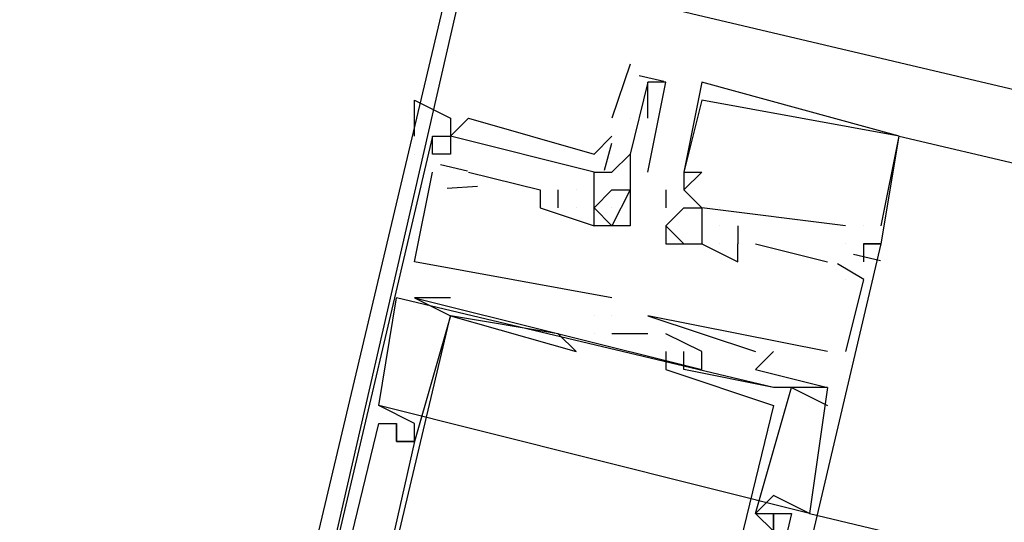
# Model space of a CAD drawing. Header units: feet. Extents: x -79 to 198, y -22 to 181.
# Tile 78 of 96: x 76.133 to 76.865, y 152.744 to 153.117. Entities that reach past the tile are written whole.
import ezdxf

# ---------------------------------------------------------------- set-up
doc = ezdxf.new("R2010")
doc.units = ezdxf.units.FT
doc.layers.add('A-LINEA', color=7, linetype='CONTINUOUS')

msp = doc.modelspace()

# ---------------------------------------------------------------- linework, layer by layer
at = {"layer": 'A-LINEA'}
for p, q in [((90.3333, 149.8844), (75.4933, 153.3911)), ((76.5867, 153.0844), (76.5733, 153.0444)), ((76.5934, 153.0761), (76.6118, 153.0718)), ((76.6, 153.0711), (76.6, 153.0711)), ((76.6, 153.0444), (76.6, 153.0711)), ((76.6133, 153.0711), (76.6133, 153.0711)), ((76.64, 153.0711), (76.64, 153.0711)), ((76.64, 153.0711), (76.64, 153.0711)), ((76.64, 153.0711), (76.64, 153.0711)), ((76.64, 153.0578), (76.64, 153.0578)), ((76.64, 153.0578), (76.64, 153.0578)), ((76.64, 153.0578), (76.64, 153.0578)), ((76.5867, 153.0444), (76.5867, 153.0444)), ((76.44, 153.0178), (76.44, 153.0311)), ((76.44, 153.0311), (76.44, 153.0311)), ((76.44, 153.0311), (76.44, 153.0311)), ((76.44, 153.0311), (76.44, 153.0311)), ((76.4533, 153.0311), (76.4533, 153.0311)), ((76.4533, 153.0311), (76.4533, 153.0311)), ((76.4533, 153.0311), (76.4533, 153.0311)), ((76.7867, 153.0311), (76.7867, 153.0311)), ((76.7867, 153.0311), (76.7867, 153.0311)), ((76.7867, 153.0311), (85.36, 151.0044)), ((76.7867, 153.0311), (76.7867, 153.0311)), ((76.7867, 153.0311), (76.7867, 153.0311)), ((76.7867, 153.0311), (76.7867, 153.0311)), ((76.7867, 153.0311), (76.7867, 153.0311)), ((76.5677, 153.0059), (76.5733, 153.0258)), ((76.5677, 153.0059), (76.5733, 153.0258)), ((76.5677, 153.0059), (76.5733, 153.0258)), ((76.4267, 153.0178), (76.4267, 153.0178)), ((76.44, 153.0178), (76.44, 153.0178)), ((76.44, 153.0178), (76.44, 153.0178)), ((76.44, 153.0178), (76.44, 153.0178)), ((76.4533, 153.0178), (76.4533, 153.0178)), ((76.4533, 153.0178), (76.4533, 153.0178)), ((76.4533, 153.0178), (76.4533, 153.0178)), ((76.4533, 153.0178), (76.4533, 153.0178)), ((76.4533, 153.0178), (76.4533, 153.0178)), ((76.4533, 153.0178), (76.4533, 153.0178)), ((76.5867, 153.0178), (76.5867, 153.0178)), ((76.5867, 153.0178), (76.5867, 153.0178)), ((76.5867, 153.0178), (76.5867, 153.0178)), ((76.446, 153.0101), (76.466, 153.0054)), ((76.446, 153.0101), (76.466, 153.0054)), ((76.446, 153.0101), (76.466, 153.0054)), ((76.44, 153.0044), (76.44, 153.0044)), ((76.44, 153.0044), (76.44, 153.0044)), ((76.44, 153.0044), (76.44, 153.0044)), ((76.4667, 153.0044), (76.52, 152.9911)), ((76.4667, 153.0044), (76.4667, 153.0044)), ((76.4667, 153.0044), (76.52, 152.9911)), ((76.4667, 153.0044), (76.4667, 153.0044)), ((76.4667, 153.0044), (76.52, 152.9911)), ((76.4667, 153.0044), (76.4667, 153.0044)), ((76.56, 153.0044), (76.56, 153.0044)), ((76.56, 153.0044), (76.56, 153.0044)), ((76.56, 153.0044), (76.56, 153.0044)), ((76.56, 153.0044), (76.56, 153.0044)), ((76.5733, 153.0044), (76.5733, 153.0044)), ((76.5867, 153.0044), (76.5867, 153.0044)), ((76.5867, 153.0044), (76.5867, 153.0044)), ((76.5867, 153.0044), (76.5867, 153.0044)), ((76.5867, 153.0044), (76.5867, 153.0044)), ((76.6, 153.0044), (76.6, 153.0044)), ((76.6267, 153.0044), (76.6267, 153.0044)), ((76.6267, 153.0044), (76.6267, 153.0044)), ((76.6267, 153.0044), (76.6267, 153.0044)), ((76.6267, 153.0044), (76.6267, 153.0044)), ((76.6267, 153.0044), (76.6267, 153.0044)), ((76.6267, 153.0044), (76.6267, 153.0044)), ((76.64, 153.0044), (76.64, 153.0044)), ((76.64, 153.0044), (76.64, 153.0044)), ((76.64, 153.0044), (76.64, 153.0044)), ((76.4509, 152.9924), (76.4735, 152.994)), ((76.4509, 152.9924), (76.4735, 152.994)), ((76.4509, 152.9924), (76.4735, 152.994)), ((76.52, 152.9911), (76.52, 152.9911)), ((76.52, 152.9911), (76.52, 152.9911)), ((76.52, 152.9911), (76.52, 152.9911)), ((76.5333, 152.9778), (76.5333, 152.9911)), ((76.5333, 152.9911), (76.5333, 152.9911)), ((76.5333, 152.9778), (76.5333, 152.9911)), ((76.5333, 152.9911), (76.5333, 152.9911)), ((76.5333, 152.9778), (76.5333, 152.9911)), ((76.5333, 152.9911), (76.5333, 152.9911)), ((76.5467, 152.9911), (76.5467, 152.9911)), ((76.5467, 152.9911), (76.5467, 152.9911)), ((76.5467, 152.9911), (76.5467, 152.9911)), ((76.5467, 152.9911), (76.5467, 152.9911)), ((76.5467, 152.9911), (76.5467, 152.9911)), ((76.5467, 152.9911), (76.5467, 152.9911)), ((76.56, 152.9911), (76.56, 152.9911)), ((76.56, 152.9911), (76.56, 152.9911)), ((76.56, 152.9911), (76.56, 152.9911)), ((76.56, 152.9911), (76.56, 152.9911)), ((76.5733, 152.9911), (76.5733, 152.9911)), ((76.5867, 152.9911), (76.5867, 152.9911)), ((76.5867, 152.9911), (76.5867, 152.9911)), ((76.5867, 152.9911), (76.5867, 152.9911)), ((76.6133, 152.9911), (76.6133, 152.9778)), ((76.6133, 152.9911), (76.6133, 152.9911)), ((76.6133, 152.9911), (76.6133, 152.9778)), ((76.6133, 152.9911), (76.6133, 152.9911)), ((76.6133, 152.9911), (76.6133, 152.9778)), ((76.6133, 152.9911), (76.6133, 152.9911)), ((76.6267, 152.9911), (76.6267, 152.9911)), ((76.6267, 152.9911), (76.6267, 152.9911)), ((76.6267, 152.9911), (76.6267, 152.9911)), ((76.6267, 152.9911), (76.6267, 152.9911)), ((76.6267, 152.9911), (76.6267, 152.9911)), ((76.6267, 152.9911), (76.6267, 152.9911)), ((76.52, 152.9778), (76.52, 152.9778)), ((76.52, 152.9778), (76.52, 152.9778)), ((76.52, 152.9778), (76.52, 152.9778)), ((76.5333, 152.9778), (76.5333, 152.9778)), ((76.5333, 152.9778), (76.5333, 152.9778)), ((76.5333, 152.9778), (76.5333, 152.9778)), ((76.5467, 152.9778), (76.5467, 152.9778)), ((76.5467, 152.9778), (76.5467, 152.9778)), ((76.5467, 152.9778), (76.5467, 152.9778)), ((76.5467, 152.9778), (76.5467, 152.9778)), ((76.5467, 152.9778), (76.5467, 152.9778)), ((76.5467, 152.9778), (76.5467, 152.9778)), ((76.5733, 152.9644), (76.56, 152.9778)), ((76.56, 152.9778), (76.56, 152.9778)), ((76.56, 152.9778), (76.56, 152.9778)), ((76.56, 152.9778), (76.56, 152.9778)), ((76.56, 152.9778), (76.56, 152.9778)), ((76.56, 152.9778), (76.56, 152.9778)), ((76.56, 152.9778), (76.56, 152.9778)), ((76.5733, 152.9778), (76.5733, 152.9778)), ((76.5867, 152.9778), (76.5867, 152.9778)), ((76.6133, 152.9778), (76.6133, 152.9778)), ((76.6133, 152.9778), (76.6133, 152.9778)), ((76.6133, 152.9778), (76.6133, 152.9778)), ((76.6267, 152.9778), (76.6267, 152.9778)), ((76.6267, 152.9778), (76.6267, 152.9778)), ((76.6267, 152.9778), (76.6267, 152.9778)), ((76.64, 152.9778), (76.64, 152.9778)), ((76.64, 152.9778), (76.64, 152.9511)), ((76.64, 152.9778), (76.64, 152.9778)), ((76.64, 152.9778), (76.64, 152.9778)), ((76.64, 152.9778), (76.64, 152.9511)), ((76.64, 152.9778), (76.64, 152.9778)), ((76.64, 152.9778), (76.64, 152.9778)), ((76.64, 152.9778), (76.64, 152.9511)), ((76.64, 152.9778), (76.64, 152.9778)), ((76.6533, 152.9778), (76.6533, 152.9778)), ((76.6533, 152.9778), (76.6533, 152.9778)), ((76.6533, 152.9778), (76.6533, 152.9778)), ((76.56, 152.9644), (76.56, 152.9644)), ((76.56, 152.9644), (76.56, 152.9644)), ((76.56, 152.9644), (76.56, 152.9644)), ((76.56, 152.9644), (76.56, 152.9644)), ((76.5733, 152.9644), (76.5733, 152.9644)), ((76.5867, 152.9644), (76.5867, 152.9644)), ((76.6133, 152.9644), (76.6133, 152.9644)), ((76.6133, 152.9644), (76.6133, 152.9644)), ((76.6133, 152.9644), (76.6133, 152.9644)), ((76.6133, 152.9644), (76.6133, 152.9644)), ((76.6133, 152.9644), (76.6133, 152.9644)), ((76.6133, 152.9644), (76.6133, 152.9644)), ((76.64, 152.9644), (76.64, 152.9644)), ((76.64, 152.9644), (76.64, 152.9644)), ((76.64, 152.9644), (76.64, 152.9644)), ((76.64, 152.9644), (76.64, 152.9644)), ((76.64, 152.9644), (76.64, 152.9644)), ((76.64, 152.9644), (76.64, 152.9644)), ((76.64, 152.9644), (76.64, 152.9644)), ((76.64, 152.9644), (76.64, 152.9644)), ((76.64, 152.9644), (76.64, 152.9644)), ((76.64, 152.9644), (76.64, 152.9644)), ((76.64, 152.9644), (76.64, 152.9644)), ((76.64, 152.9644), (76.64, 152.9644)), ((76.6533, 152.9644), (76.6533, 152.9644)), ((76.6533, 152.9644), (76.6533, 152.9644)), ((76.6533, 152.9644), (76.6533, 152.9644)), ((76.6533, 152.9644), (76.6533, 152.9644)), ((76.6533, 152.9644), (76.6533, 152.9644)), ((76.6533, 152.9644), (76.6533, 152.9644)), ((76.6667, 152.9644), (76.6667, 152.9511)), ((76.6667, 152.9644), (76.6667, 152.9644)), ((76.6667, 152.9644), (76.6667, 152.9511)), ((76.6667, 152.9644), (76.6667, 152.9644)), ((76.6667, 152.9644), (76.6667, 152.9511)), ((76.6667, 152.9644), (76.6667, 152.9644)), ((76.7467, 152.9644), (76.7467, 152.9644)), ((76.7467, 152.9644), (76.7467, 152.9644)), ((76.7467, 152.9644), (76.7467, 152.9644)), ((76.76, 152.9644), (76.76, 152.9644)), ((76.76, 152.9644), (76.76, 152.9644)), ((76.76, 152.9644), (76.76, 152.9644)), ((76.76, 152.9644), (76.76, 152.9644)), ((76.76, 152.9644), (76.76, 152.9644)), ((76.76, 152.9644), (76.76, 152.9644)), ((76.7733, 152.9644), (76.7733, 152.9644)), ((76.7733, 152.9644), (76.7733, 152.9644)), ((76.7733, 152.9644), (76.7733, 152.9644)), ((76.6133, 152.9511), (76.6133, 152.9511)), ((76.6133, 152.9511), (76.6133, 152.9511)), ((76.6133, 152.9511), (76.6133, 152.9511)), ((76.6267, 152.9511), (76.6267, 152.9511)), ((76.6267, 152.9511), (76.6267, 152.9511)), ((76.6267, 152.9511), (76.6267, 152.9511)), ((76.64, 152.9511), (76.64, 152.9511)), ((76.64, 152.9511), (76.64, 152.9511)), ((76.64, 152.9511), (76.64, 152.9511)), ((76.64, 152.9511), (76.64, 152.9511)), ((76.64, 152.9511), (76.64, 152.9511)), ((76.64, 152.9511), (76.64, 152.9511)), ((76.64, 152.9511), (76.64, 152.9511)), ((76.64, 152.9511), (76.64, 152.9511)), ((76.64, 152.9511), (76.64, 152.9511)), ((76.6533, 152.9511), (76.6533, 152.9511)), ((76.6533, 152.9511), (76.6533, 152.9511)), ((76.6533, 152.9511), (76.6533, 152.9511)), ((76.6533, 152.9511), (76.6533, 152.9511)), ((76.6533, 152.9511), (76.6533, 152.9511)), ((76.6533, 152.9511), (76.6533, 152.9511)), ((76.6667, 152.9511), (76.6667, 152.9511)), ((76.6667, 152.9511), (76.6667, 152.9511)), ((76.6667, 152.9511), (76.6667, 152.9511)), ((76.6667, 152.9511), (76.6667, 152.9511)), ((76.6667, 152.9511), (76.6667, 152.9511)), ((76.6667, 152.9511), (76.6667, 152.9511)), ((76.68, 152.9511), (76.7333, 152.9378)), ((76.68, 152.9511), (76.68, 152.9511)), ((76.68, 152.9511), (76.7333, 152.9378)), ((76.68, 152.9511), (76.68, 152.9511)), ((76.68, 152.9511), (76.7333, 152.9378)), ((76.68, 152.9511), (76.68, 152.9511)), ((76.7467, 152.9511), (76.7467, 152.9511)), ((76.7467, 152.9511), (76.7467, 152.9511)), ((76.7467, 152.9511), (76.7467, 152.9511)), ((76.7467, 152.9511), (76.7467, 152.9511)), ((76.7467, 152.9511), (76.7467, 152.9511)), ((76.7467, 152.9511), (76.7467, 152.9511)), ((76.76, 152.9511), (76.76, 152.9511)), ((76.76, 152.9511), (76.76, 152.9511)), ((76.76, 152.9511), (76.76, 152.9511)), ((76.76, 152.9511), (76.76, 152.9511)), ((76.76, 152.9511), (76.76, 152.9511)), ((76.76, 152.9511), (76.76, 152.9511)), ((76.7733, 152.9511), (76.7733, 152.9511)), ((76.7733, 152.9511), (76.7733, 152.9511)), ((76.7733, 152.9511), (76.7733, 152.9511)), ((76.7733, 152.9511), (76.7733, 152.9511)), ((76.7733, 152.9511), (76.7733, 152.9511)), ((76.7733, 152.9511), (76.7733, 152.9511)), ((76.7527, 152.9435), (76.7727, 152.9387)), ((76.7527, 152.9435), (76.7727, 152.9387)), ((76.7527, 152.9435), (76.7727, 152.9387)), ((76.4267, 152.9378), (76.4267, 152.9378)), ((76.4267, 152.9378), (76.4267, 152.9378)), ((76.4267, 152.9378), (76.4267, 152.9378)), ((76.6667, 152.9378), (76.6667, 152.9378)), ((76.6667, 152.9378), (76.6667, 152.9378)), ((76.6667, 152.9378), (76.6667, 152.9378)), ((76.7333, 152.9378), (76.7333, 152.9378)), ((76.7333, 152.9378), (76.7333, 152.9378)), ((76.7333, 152.9378), (76.7333, 152.9378)), ((76.7409, 152.9366), (76.7604, 152.925)), ((76.7409, 152.9366), (76.7604, 152.925)), ((76.7409, 152.9366), (76.7604, 152.925)), ((76.76, 152.9378), (76.76, 152.9378)), ((76.76, 152.9378), (76.76, 152.9378)), ((76.76, 152.9378), (76.76, 152.9378)), ((76.7467, 152.9244), (76.7467, 152.9244)), ((76.76, 152.9244), (76.7467, 152.8711)), ((76.7467, 152.9244), (76.7467, 152.9244)), ((76.7467, 152.9244), (76.7467, 152.9244)), ((76.76, 152.9244), (76.7467, 152.8711)), ((76.7467, 152.9244), (76.7467, 152.9244)), ((76.7467, 152.9244), (76.7467, 152.9244)), ((76.76, 152.9244), (76.7467, 152.8711)), ((76.7467, 152.9244), (76.7467, 152.9244)), ((76.76, 152.9244), (76.76, 152.9244)), ((76.76, 152.9244), (76.76, 152.9244)), ((76.76, 152.9244), (76.76, 152.9244)), ((76.6933, 152.8444), (76.4133, 152.9111)), ((76.4133, 152.9111), (76.4133, 152.9111)), ((76.6933, 152.8444), (76.4133, 152.9111)), ((76.4133, 152.9111), (76.4133, 152.9111)), ((76.6933, 152.8444), (76.4133, 152.9111)), ((76.4133, 152.9111), (76.4133, 152.9111)), ((76.4533, 152.9111), (76.4267, 152.9111)), ((76.4267, 152.9111), (76.4267, 152.9111)), ((76.4267, 152.9111), (76.4267, 152.9111)), ((76.4533, 152.9111), (76.4267, 152.9111)), ((76.4267, 152.9111), (76.4267, 152.9111)), ((76.4267, 152.9111), (76.4267, 152.9111)), ((76.4533, 152.9111), (76.4267, 152.9111)), ((76.4267, 152.9111), (76.4267, 152.9111)), ((76.4267, 152.9111), (76.4267, 152.9111)), ((76.4533, 152.9111), (76.4533, 152.9111)), ((76.4533, 152.9111), (76.4533, 152.9111)), ((76.4533, 152.9111), (76.4533, 152.9111)), ((76.5733, 152.9111), (76.5733, 152.9111)), ((76.5733, 152.9111), (76.5733, 152.9111)), ((76.5733, 152.9111), (76.5733, 152.9111)), ((76.4533, 152.8978), (76.4533, 152.8978)), ((76.4533, 152.8978), (76.4533, 152.8978)), ((76.4533, 152.8978), (76.4533, 152.8978)), ((76.4533, 152.8978), (76.4533, 152.8978)), ((76.4533, 152.8978), (76.4533, 152.8978)), ((76.4533, 152.8978), (76.4533, 152.8978)), ((76.4533, 152.8978), (76.4533, 152.8978)), ((76.4533, 152.8978), (76.4533, 152.8978)), ((76.4533, 152.8978), (76.4533, 152.8978)), ((76.56, 152.8978), (76.56, 152.8978)), ((76.56, 152.8978), (76.56, 152.8978)), ((76.56, 152.8978), (76.56, 152.8978)), ((76.56, 152.8978), (76.56, 152.8978)), ((76.56, 152.8978), (76.56, 152.8978)), ((76.56, 152.8978), (76.56, 152.8978)), ((76.5733, 152.8978), (76.5733, 152.8978)), ((76.5733, 152.8978), (76.5733, 152.8978)), ((76.5733, 152.8978), (76.5733, 152.8978)), ((76.5733, 152.8978), (76.5733, 152.8978)), ((76.5733, 152.8978), (76.5733, 152.8978)), ((76.5733, 152.8978), (76.5733, 152.8978)), ((76.6, 152.8978), (76.6, 152.8978)), ((76.6, 152.8978), (76.6, 152.8978)), ((76.6, 152.8978), (76.6, 152.8978)), ((76.5333, 152.8844), (76.5333, 152.8844)), ((76.5333, 152.8844), (76.5333, 152.8844)), ((76.5333, 152.8844), (76.5333, 152.8844)), ((76.56, 152.8844), (76.56, 152.8844)), ((76.56, 152.8844), (76.56, 152.8844)), ((76.56, 152.8844), (76.56, 152.8844)), ((76.56, 152.8844), (76.56, 152.8844)), ((76.56, 152.8844), (76.56, 152.8844)), ((76.56, 152.8844), (76.56, 152.8844)), ((76.6, 152.8844), (76.5733, 152.8844)), ((76.5733, 152.8844), (76.5733, 152.8844)), ((76.6, 152.8844), (76.5733, 152.8844)), ((76.5733, 152.8844), (76.5733, 152.8844)), ((76.6, 152.8844), (76.5733, 152.8844)), ((76.5733, 152.8844), (76.5733, 152.8844)), ((76.6, 152.8844), (76.6, 152.8844)), ((76.6, 152.8844), (76.6, 152.8844)), ((76.6, 152.8844), (76.6, 152.8844)), ((76.64, 152.8711), (76.6133, 152.8844)), ((76.6133, 152.8844), (76.6133, 152.8844)), ((76.64, 152.8711), (76.6133, 152.8844)), ((76.6133, 152.8844), (76.6133, 152.8844)), ((76.64, 152.8711), (76.6133, 152.8844)), ((76.6133, 152.8844), (76.6133, 152.8844)), ((76.64, 152.8844), (76.64, 152.8844)), ((76.64, 152.8844), (76.64, 152.8844)), ((76.64, 152.8844), (76.64, 152.8844)), ((76.64, 152.8844), (76.64, 152.8844)), ((76.64, 152.8844), (76.64, 152.8844)), ((76.64, 152.8844), (76.64, 152.8844)), ((76.5467, 152.8711), (76.5467, 152.8711)), ((76.5467, 152.8711), (76.5467, 152.8711)), ((76.5467, 152.8711), (76.5467, 152.8711)), ((76.6133, 152.8711), (76.6133, 152.8711)), ((76.6133, 152.8711), (76.6133, 152.8711)), ((76.6133, 152.8711), (76.6133, 152.8711)), ((76.6267, 152.8711), (76.6267, 152.8711)), ((76.6267, 152.8711), (76.6267, 152.8711)), ((76.6267, 152.8711), (76.6267, 152.8711)), ((76.64, 152.8711), (76.64, 152.8711)), ((76.64, 152.8711), (76.64, 152.8711)), ((76.64, 152.8711), (76.64, 152.8711)), ((76.64, 152.8711), (76.64, 152.8711)), ((76.64, 152.8711), (76.64, 152.8711)), ((76.64, 152.8711), (76.64, 152.8711)), ((76.68, 152.8711), (76.68, 152.8711)), ((76.68, 152.8711), (76.68, 152.8711)), ((76.68, 152.8711), (76.68, 152.8711)), ((76.6933, 152.8711), (76.6933, 152.8711)), ((76.6933, 152.8711), (76.6933, 152.8711)), ((76.6933, 152.8711), (76.6933, 152.8711)), ((76.7333, 152.8711), (76.7333, 152.8711)), ((76.7333, 152.8711), (76.7333, 152.8711)), ((76.7333, 152.8711), (76.7333, 152.8711)), ((76.7467, 152.8711), (76.7467, 152.8711)), ((76.7467, 152.8711), (76.7467, 152.8711)), ((76.7467, 152.8711), (76.7467, 152.8711)), ((76.6133, 152.8578), (76.6133, 152.8578)), ((76.6133, 152.8578), (76.6133, 152.8578)), ((76.6133, 152.8578), (76.6133, 152.8578)), ((76.6267, 152.8578), (76.6267, 152.8578)), ((76.6267, 152.8578), (76.6267, 152.8578)), ((76.6267, 152.8578), (76.6267, 152.8578)), ((76.64, 152.8578), (76.64, 152.8578)), ((76.64, 152.8578), (76.64, 152.8578)), ((76.64, 152.8578), (76.64, 152.8578)), ((76.68, 152.8578), (76.68, 152.8578)), ((76.68, 152.8578), (76.68, 152.8578)), ((76.68, 152.8578), (76.68, 152.8578)), ((76.6933, 152.8444), (76.6933, 152.8444)), ((76.6933, 152.8444), (76.6933, 152.8444)), ((76.6933, 152.8444), (76.6933, 152.8444)), ((76.7067, 152.8444), (76.7333, 152.8311)), ((76.7067, 152.8444), (76.7067, 152.8444)), ((76.7067, 152.8444), (76.7333, 152.8311)), ((76.7067, 152.8444), (76.7067, 152.8444)), ((76.7067, 152.8444), (76.7333, 152.8311)), ((76.7067, 152.8444), (76.7067, 152.8444)), ((76.7333, 152.8444), (76.7333, 152.8444)), ((76.7333, 152.8444), (76.7333, 152.8444)), ((76.7333, 152.8444), (76.7333, 152.8444)), ((76.7333, 152.8444), (76.7333, 152.8444)), ((76.7333, 152.8444), (76.7333, 152.8444)), ((76.7333, 152.8444), (76.7333, 152.8444)), ((76.72, 152.7511), (76.4, 152.8311)), ((76.4, 152.8311), (76.4, 152.8311)), ((76.72, 152.7511), (76.4, 152.8311)), ((76.4, 152.8311), (76.4, 152.8311)), ((76.72, 152.7511), (76.4, 152.8311)), ((76.4, 152.8311), (76.4, 152.8311)), ((76.6933, 152.8311), (76.6933, 152.8311)), ((76.6933, 152.8311), (76.6933, 152.8311)), ((76.6933, 152.8311), (76.6933, 152.8311)), ((76.7333, 152.8311), (76.7333, 152.8311)), ((76.7333, 152.8311), (76.7333, 152.8311)), ((76.7333, 152.8311), (76.7333, 152.8311)), ((76.7333, 152.8311), (76.7333, 152.8311)), ((76.7333, 152.8311), (76.7333, 152.8311)), ((76.7333, 152.8311), (76.7333, 152.8311)), ((76.4, 152.8178), (76.4, 152.8178)), ((76.4, 152.8178), (76.4, 152.8178)), ((76.4, 152.8178), (76.4, 152.8178)), ((76.4133, 152.8178), (76.4133, 152.8178)), ((76.4133, 152.8178), (76.4133, 152.8178)), ((76.4133, 152.8178), (76.4133, 152.8178)), ((76.4133, 152.8178), (76.4133, 152.8178)), ((76.4133, 152.8178), (76.4133, 152.8178)), ((76.4133, 152.8178), (76.4133, 152.8178)), ((76.4267, 152.8178), (76.4267, 152.8178)), ((76.4267, 152.8178), (76.4267, 152.8178)), ((76.4267, 152.8178), (76.4267, 152.8178)), ((76.4133, 152.8044), (76.4133, 152.8044)), ((76.4133, 152.8044), (76.4133, 152.8044)), ((76.4133, 152.8044), (76.4133, 152.8044)), ((76.4133, 152.8044), (76.4133, 152.8044)), ((76.4133, 152.8044), (76.4133, 152.8044)), ((76.4133, 152.8044), (76.4133, 152.8044)), ((76.4133, 152.8044), (76.4133, 152.8044)), ((76.4133, 152.8044), (76.4133, 152.8044)), ((76.4133, 152.8044), (76.4133, 152.8044)), ((76.4267, 152.8044), (76.4267, 152.8044)), ((76.4267, 152.8044), (76.4267, 152.8044)), ((76.4267, 152.8044), (76.4267, 152.8044)), ((76.4267, 152.8044), (76.4267, 152.8044)), ((76.4267, 152.8044), (76.4267, 152.8044)), ((76.4267, 152.8044), (76.4267, 152.8044)), ((76.4267, 152.8044), (76.4267, 152.8044)), ((76.4267, 152.8044), (76.4267, 152.8044)), ((76.4267, 152.8044), (76.4267, 152.8044)), ((76.6933, 152.7644), (76.6933, 152.7644)), ((76.6933, 152.7644), (76.6933, 152.7644)), ((76.6933, 152.7644), (76.6933, 152.7644)), ((76.68, 152.7511), (76.68, 152.7511)), ((76.68, 152.7511), (76.68, 152.7511)), ((76.68, 152.7511), (76.68, 152.7511)), ((76.68, 152.7511), (76.68, 152.7511)), ((76.68, 152.7511), (76.68, 152.7511)), ((76.68, 152.7511), (76.68, 152.7511)), ((76.6933, 152.7511), (76.6933, 152.7511)), ((76.6933, 152.7511), (76.6933, 152.7511)), ((76.6933, 152.7511), (76.6933, 152.7511)), ((76.6933, 152.7511), (76.6933, 152.7511)), ((76.6933, 152.7511), (76.6933, 152.7511)), ((76.6933, 152.7511), (76.6933, 152.7511)), ((76.7067, 152.7511), (76.7067, 152.7511)), ((76.7067, 152.7511), (76.7067, 152.7511)), ((76.7067, 152.7511), (76.7067, 152.7511)), ((76.72, 152.7511), (76.72, 152.7511)), ((76.72, 152.7511), (76.72, 152.7511)), ((76.72, 152.7511), (76.72, 152.7511))]:
    msp.add_line(p, q, dxfattribs=at)
for points in [[(75.4933, 153.3911), (76.4667, 153.1644), (76.28, 152.3511), (75.4667, 152.5378), (75.3333, 153.3644), (75.4933, 153.3911)], [(75.4933, 153.3778), (76.4533, 153.1511), (76.2667, 152.3644), (75.48, 152.5511), (75.3467, 153.3511), (75.4933, 153.3778)], [(76.6, 153.0044), (76.6133, 153.0711), (76.6, 153.0711), (76.6, 153.0711), (76.5867, 153.0178), (76.5867, 153.0178), (76.5867, 153.0178), (76.5867, 153.0178)], [(76.76, 152.9511), (76.7733, 152.9511), (76.7867, 153.0311), (76.7867, 153.0311), (76.64, 153.0711), (76.6267, 153.0044), (76.6267, 152.9911)], [(76.76, 152.9511), (76.7733, 152.9511), (76.7867, 153.0311), (76.7867, 153.0311), (76.64, 153.0711), (76.6267, 153.0044), (76.6267, 152.9911)], [(76.76, 152.9511), (76.7733, 152.9511), (76.7867, 153.0311), (76.7867, 153.0311), (76.64, 153.0711), (76.6267, 153.0044), (76.6267, 152.9911)], [(76.4267, 153.0311), (76.4267, 153.0578), (76.4533, 153.0444), (76.4533, 153.0311), (76.4533, 153.0178), (76.44, 153.0178), (76.44, 153.0311), (76.44, 153.0311), (76.4533, 153.0311), (76.4533, 153.0178)], [(76.7733, 152.9644), (76.7867, 153.0311), (76.7867, 153.0311), (76.64, 153.0578), (76.64, 153.0578), (76.6267, 153.0044), (76.6267, 153.0044), (76.64, 153.0044), (76.64, 153.0044), (76.6267, 152.9911), (76.6267, 152.9911)], [(76.7733, 152.9644), (76.7867, 153.0311), (76.7867, 153.0311), (76.64, 153.0578), (76.64, 153.0578), (76.6267, 153.0044), (76.6267, 153.0044), (76.64, 153.0044), (76.64, 153.0044), (76.6267, 152.9911), (76.6267, 152.9911)], [(76.7733, 152.9644), (76.7867, 153.0311), (76.7867, 153.0311), (76.64, 153.0578), (76.64, 153.0578), (76.6267, 153.0044), (76.6267, 153.0044), (76.64, 153.0044), (76.64, 153.0044), (76.6267, 152.9911), (76.6267, 152.9911)], [(76.56, 153.0044), (76.4533, 153.0311), (76.4667, 153.0444), (76.56, 153.0178), (76.5733, 153.0311)], [(76.56, 153.0044), (76.4533, 153.0311), (76.4667, 153.0444), (76.56, 153.0178), (76.5733, 153.0311)], [(76.56, 153.0044), (76.4533, 153.0311), (76.4667, 153.0444), (76.56, 153.0178), (76.5733, 153.0311)], [(76.44, 153.0178), (76.44, 153.0311), (76.28, 152.3511), (76.4267, 152.3111)], [(76.44, 153.0178), (76.44, 153.0311), (76.28, 152.3511), (76.4267, 152.3111)], [(76.44, 153.0178), (76.44, 153.0311), (76.28, 152.3511), (76.4267, 152.3111)], [(76.56, 152.9911), (76.56, 153.0044), (76.4533, 153.0311)], [(76.56, 152.9911), (76.56, 153.0044), (76.4533, 153.0311)], [(76.56, 152.9911), (76.56, 153.0044), (76.4533, 153.0311)], [(76.5867, 153.0178), (76.5867, 153.0044), (76.5867, 152.9911), (76.5867, 152.9778), (76.5867, 152.9644), (76.56, 152.9644), (76.56, 152.9778), (76.56, 152.9778), (76.56, 152.9778), (76.56, 152.9778), (76.56, 152.9911), (76.56, 152.9911), (76.56, 153.0044), (76.5733, 153.0044), (76.5733, 153.0044), (76.5867, 153.0178)], [(76.5733, 152.9111), (76.4267, 152.9378), (76.44, 153.0044)], [(76.5733, 152.9111), (76.4267, 152.9378), (76.44, 153.0044)], [(76.5733, 152.9111), (76.4267, 152.9378), (76.44, 153.0044)], [(76.52, 152.9911), (76.52, 152.9778), (76.56, 152.9644), (76.56, 152.9778)], [(76.52, 152.9911), (76.52, 152.9778), (76.56, 152.9644), (76.56, 152.9778)], [(76.52, 152.9911), (76.52, 152.9778), (76.56, 152.9644), (76.56, 152.9778)], [(76.56, 152.9778), (76.5733, 152.9911), (76.5867, 152.9911), (76.5733, 152.9644)], [(76.6267, 152.9911), (76.64, 152.9778), (76.64, 152.9778), (76.64, 152.9778), (76.64, 152.9778)], [(76.6267, 152.9911), (76.64, 152.9778), (76.64, 152.9778), (76.64, 152.9778), (76.64, 152.9778)], [(76.6267, 152.9911), (76.64, 152.9778), (76.64, 152.9778), (76.64, 152.9778), (76.64, 152.9778)], [(76.6267, 152.9511), (76.6133, 152.9644), (76.6267, 152.9778), (76.64, 152.9778)], [(76.6267, 152.9511), (76.6133, 152.9644), (76.6267, 152.9778), (76.64, 152.9778)], [(76.6267, 152.9511), (76.6133, 152.9644), (76.6267, 152.9778), (76.64, 152.9778)], [(76.7467, 152.9644), (76.64, 152.9778), (76.64, 152.9644)], [(76.7467, 152.9644), (76.64, 152.9778), (76.64, 152.9644)], [(76.7467, 152.9644), (76.64, 152.9778), (76.64, 152.9644)], [(76.6133, 152.9644), (76.6133, 152.9511), (76.64, 152.9511), (76.64, 152.9511), (76.64, 152.9511), (76.64, 152.9511), (76.64, 152.9511)], [(76.6133, 152.9644), (76.6133, 152.9511), (76.64, 152.9511), (76.64, 152.9511), (76.64, 152.9511), (76.64, 152.9511), (76.64, 152.9511)], [(76.6133, 152.9644), (76.6133, 152.9511), (76.64, 152.9511), (76.64, 152.9511), (76.64, 152.9511), (76.64, 152.9511), (76.64, 152.9511)], [(76.5733, 152.2978), (76.4933, 152.3244), (76.4933, 152.3111), (76.4667, 152.3244), (76.4533, 152.3111), (76.6133, 152.2711), (76.7733, 152.9511), (76.76, 152.9511), (76.76, 152.9378)], [(76.5733, 152.2978), (76.4933, 152.3244), (76.4933, 152.3111), (76.4667, 152.3244), (76.4533, 152.3111), (76.6133, 152.2711), (76.7733, 152.9511), (76.76, 152.9511), (76.76, 152.9378)], [(76.5733, 152.2978), (76.4933, 152.3244), (76.4933, 152.3111), (76.4667, 152.3244), (76.4533, 152.3111), (76.6133, 152.2711), (76.7733, 152.9511), (76.76, 152.9511), (76.76, 152.9378)], [(76.64, 152.9511), (76.6667, 152.9378), (76.6667, 152.9511)], [(76.64, 152.9511), (76.6667, 152.9378), (76.6667, 152.9511)], [(76.64, 152.9511), (76.6667, 152.9378), (76.6667, 152.9511)], [(76.4267, 152.9111), (76.4533, 152.8978), (76.4267, 152.8044), (76.4133, 152.8044), (76.4133, 152.8178), (76.4133, 152.8044), (76.4267, 152.8044), (76.3333, 152.3911), (76.3067, 152.4044), (76.3067, 152.3778), (76.2933, 152.3778), (76.3067, 152.3644), (76.32, 152.3911), (76.4133, 152.3778)], [(76.52, 152.3378), (76.5067, 152.3378), (76.4267, 152.3511), (76.4267, 152.3378), (76.32, 152.3644), (76.32, 152.3778), (76.3067, 152.3644), (76.2933, 152.3778), (76.4, 152.8178), (76.4133, 152.8178), (76.4133, 152.8044), (76.4267, 152.8044), (76.4267, 152.8178), (76.4, 152.8311), (76.4133, 152.9111)], [(76.4267, 152.9111), (76.4533, 152.8978), (76.4267, 152.8044), (76.4133, 152.8044), (76.4133, 152.8178), (76.4133, 152.8044), (76.4267, 152.8044), (76.3333, 152.3911), (76.3067, 152.4044), (76.3067, 152.3778), (76.2933, 152.3778), (76.3067, 152.3644), (76.32, 152.3911), (76.4133, 152.3778)], [(76.52, 152.3378), (76.5067, 152.3378), (76.4267, 152.3511), (76.4267, 152.3378), (76.32, 152.3644), (76.32, 152.3778), (76.3067, 152.3644), (76.2933, 152.3778), (76.4, 152.8178), (76.4133, 152.8178), (76.4133, 152.8044), (76.4267, 152.8044), (76.4267, 152.8178), (76.4, 152.8311), (76.4133, 152.9111)], [(76.4267, 152.9111), (76.4533, 152.8978), (76.4267, 152.8044), (76.4133, 152.8044), (76.4133, 152.8178), (76.4133, 152.8044), (76.4267, 152.8044), (76.3333, 152.3911), (76.3067, 152.4044), (76.3067, 152.3778), (76.2933, 152.3778), (76.3067, 152.3644), (76.32, 152.3911), (76.4133, 152.3778)], [(76.52, 152.3378), (76.5067, 152.3378), (76.4267, 152.3511), (76.4267, 152.3378), (76.32, 152.3644), (76.32, 152.3778), (76.3067, 152.3644), (76.2933, 152.3778), (76.4, 152.8178), (76.4133, 152.8178), (76.4133, 152.8044), (76.4267, 152.8044), (76.4267, 152.8178), (76.4, 152.8311), (76.4133, 152.9111)], [(76.4267, 152.9111), (76.64, 152.8578), (76.64, 152.8711)], [(76.4267, 152.9111), (76.64, 152.8578), (76.64, 152.8711)], [(76.4267, 152.9111), (76.64, 152.8578), (76.64, 152.8711)], [(76.4267, 152.3778), (76.3333, 152.3911), (76.4533, 152.8978), (76.5467, 152.8711), (76.5467, 152.8711), (76.5333, 152.8844), (76.4533, 152.8978)], [(76.4267, 152.3778), (76.3333, 152.3911), (76.4533, 152.8978), (76.5467, 152.8711), (76.5467, 152.8711), (76.5333, 152.8844), (76.4533, 152.8978)], [(76.4267, 152.3778), (76.3333, 152.3911), (76.4533, 152.8978), (76.5467, 152.8711), (76.5467, 152.8711), (76.5333, 152.8844), (76.4533, 152.8978)], [(76.7333, 152.8711), (76.6, 152.8978), (76.68, 152.8711)], [(76.7333, 152.8711), (76.6, 152.8978), (76.68, 152.8711)], [(76.7333, 152.8711), (76.6, 152.8978), (76.68, 152.8711)], [(76.6133, 152.8711), (76.6133, 152.8578), (76.6133, 152.8578), (76.6933, 152.8311), (76.5733, 152.3378), (76.4933, 152.3644)], [(76.6133, 152.8711), (76.6133, 152.8578), (76.6133, 152.8578), (76.6933, 152.8311), (76.5733, 152.3378), (76.4933, 152.3644)], [(76.6133, 152.8711), (76.6133, 152.8578), (76.6133, 152.8578), (76.6933, 152.8311), (76.5733, 152.3378), (76.4933, 152.3644)], [(76.6933, 152.8711), (76.68, 152.8578), (76.7333, 152.8444), (76.72, 152.7511), (76.6933, 152.7644), (76.68, 152.7511), (76.6933, 152.7511), (76.7067, 152.7511), (76.6, 152.2978)], [(76.6933, 152.8711), (76.68, 152.8578), (76.7333, 152.8444), (76.72, 152.7511), (76.6933, 152.7644), (76.68, 152.7511), (76.6933, 152.7511), (76.7067, 152.7511), (76.6, 152.2978)], [(76.6933, 152.8711), (76.68, 152.8578), (76.7333, 152.8444), (76.72, 152.7511), (76.6933, 152.7644), (76.68, 152.7511), (76.6933, 152.7511), (76.7067, 152.7511), (76.6, 152.2978)], [(76.7333, 152.8444), (76.6933, 152.8444), (76.6267, 152.8578), (76.6267, 152.8711)], [(76.7333, 152.8444), (76.6933, 152.8444), (76.6267, 152.8578), (76.6267, 152.8711)], [(76.7333, 152.8444), (76.6933, 152.8444), (76.6267, 152.8578), (76.6267, 152.8711)], [(76.4933, 152.3511), (76.6, 152.3244), (76.5867, 152.2978), (76.6, 152.2978), (76.6, 152.3111), (76.6, 152.3378), (76.5867, 152.3378), (76.68, 152.7378), (76.6933, 152.7378), (76.6933, 152.7511), (76.6933, 152.7378), (76.68, 152.7511), (76.7067, 152.8444)], [(76.4933, 152.3511), (76.6, 152.3244), (76.5867, 152.2978), (76.6, 152.2978), (76.6, 152.3111), (76.6, 152.3378), (76.5867, 152.3378), (76.68, 152.7378), (76.6933, 152.7378), (76.6933, 152.7511), (76.6933, 152.7378), (76.68, 152.7511), (76.7067, 152.8444)], [(76.4933, 152.3511), (76.6, 152.3244), (76.5867, 152.2978), (76.6, 152.2978), (76.6, 152.3111), (76.6, 152.3378), (76.5867, 152.3378), (76.68, 152.7378), (76.6933, 152.7378), (76.6933, 152.7511), (76.6933, 152.7378), (76.68, 152.7511), (76.7067, 152.8444)], [(76.4133, 152.8178), (76.4133, 152.8044), (76.4133, 152.8044), (76.4267, 152.8044)], [(76.4133, 152.8178), (76.4133, 152.8044), (76.4133, 152.8044), (76.4267, 152.8044)], [(76.4133, 152.8178), (76.4133, 152.8044), (76.4133, 152.8044), (76.4267, 152.8044)], [(76.72, 152.7511), (78.5067, 152.3244), (80.8933, 151.7511)]]:
    msp.add_lwpolyline(points, dxfattribs=at)

doc.saveas('drawing.dxf')
